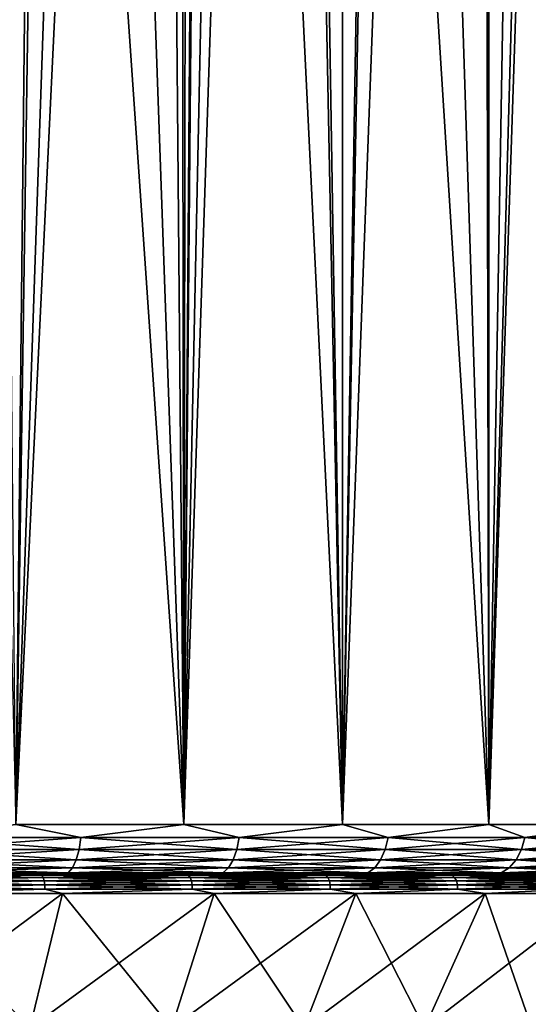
# Model space of a CAD drawing. Header units: metres. Extents: x -105 to 105, y -71 to 59.
# Tile 85 of 117: x 7 to 15, y -49 to -33. Entities that reach past the tile are written whole.
import ezdxf

# ---------------------------------------------------------------- set-up
doc = ezdxf.new("R2010")
doc.units = ezdxf.units.M
doc.layers.add('solid_WAMAS_150_SW0001', color=7, linetype='CONTINUOUS')

msp = doc.modelspace()

# ---------------------------------------------------------------- linework, layer by layer
at = {"layer": 'solid_WAMAS_150_SW0001'}
for points in [[(11.093285, 16.25, -26.397928), (12.324017, -45.799999, -25.669542), (9.792924, -45.799999, -27.061022)], [(10.25, 5.5, -26.839743), (11.093285, 16.25, -26.397928), (9.792924, -45.799999, -27.061022)], [(11.093285, 16.25, -26.397928), (12.328421, 16.25, -25.666746), (12.324017, -45.799999, -25.669542)], [(14.650091, 16.25, -23.980618), (14.660751, -45.799999, -23.971804), (12.324017, -45.799999, -25.669542)], [(13.515534, 16.25, -24.859953), (14.650091, 16.25, -23.980618), (12.324017, -45.799999, -25.669542)], [(12.328421, 16.25, -25.666746), (13.515534, 16.25, -24.859953), (12.324017, -45.799999, -25.669542)], [(14.650091, 16.25, -23.980618), (15.727422, 16.25, -23.032377), (14.660751, -45.799999, -23.971804)], [(16.715738, 16.250002, -22.048229), (16.766279, -45.799999, -21.994583), (14.660751, -45.799999, -23.971804)], [(15.727422, 16.25, -23.032377), (16.715738, 16.250002, -22.048229), (14.660751, -45.799999, -23.971804)], [(10.155144, 4.108756, -26.886692), (10.25, 5.5, -26.839743), (9.792924, -45.799999, -27.061022)], [(9.866824, 2.723619, -27.026091), (10.155144, 4.108756, -26.886692), (9.792924, -45.799999, -27.061022)], [(9.376242, 1.358913, -27.252054), (9.866824, 2.723619, -27.026091), (9.792924, -45.799999, -27.061022)], [(9.376242, 1.358913, -27.252054), (9.792924, -45.799999, -27.061022), (7.107391, -45.799999, -28.1243)], [(8.676901, 0.043454, -27.550491), (9.376242, 1.358913, -27.252054), (7.107391, -45.799999, -28.1243)], [(7.775642, -1.178465, -27.895777), (8.676901, 0.043454, -27.550491), (7.107391, -45.799999, -28.1243)], [(6.697141, -2.259562, -28.25338), (7.775642, -1.178465, -27.895777), (7.107391, -45.799999, -28.1243)], [(7.471779, -12.145555, 15.502529), (6.276309, -11.15466, 15.877087), (7.107391, -45.799999, 15.6243)], [(7.471779, -12.145555, 15.502529), (7.107391, -45.799999, 15.6243), (9.792924, -45.799999, 14.561022)], [(8.629893, -13.10351, 15.069591), (7.471779, -12.145555, 15.502529), (9.792924, -45.799999, 14.561022)], [(9.746126, -14.02346, 14.582979), (8.629893, -13.10351, 15.069591), (9.792924, -45.799999, 14.561022)], [(10.816842, -14.901221, 14.047683), (9.746126, -14.02346, 14.582979), (9.792924, -45.799999, 14.561022)], [(10.816842, -14.901221, 14.047683), (9.792924, -45.799999, 14.561022), (12.324017, -45.799999, 13.169542)], [(11.839287, -15.733583, 13.468805), (10.816842, -14.901221, 14.047683), (12.324017, -45.799999, 13.169542)], [(12.811505, -16.518299, 12.851448), (11.839287, -15.733583, 13.468805), (12.324017, -45.799999, 13.169542)], [(12.811505, -16.518299, 12.851448), (12.324017, -45.799999, 13.169542), (14.660751, -45.799999, 11.471805)], [(13.732324, -17.253883, 12.200563), (12.811505, -16.518299, 12.851448), (14.660751, -45.799999, 11.471805)], [(14.601135, -17.939455, 11.520955), (13.732324, -17.253883, 12.200563), (14.660751, -45.799999, 11.471805)], [(15.418199, -18.574968, 10.816902), (14.601135, -17.939455, 11.520955), (14.660751, -45.799999, 11.471805)], [(15.418199, -18.574968, 10.816902), (14.660751, -45.799999, 11.471805), (16.766279, -45.799999, 9.494583)], [(5.497736, -46.007053, -28.555195), (7.107391, -45.799999, -28.1243), (8.146246, -46.007053, -27.729885)], [(8.146246, -46.007053, 15.229886), (7.107391, -45.799999, 15.6243), (5.497736, -46.007053, 16.055195)], [(8.146246, -46.007053, -27.729885), (7.107391, -45.799999, -28.1243), (9.792924, -45.799999, -27.061022)], [(8.146246, -46.007053, 15.229886), (9.792924, -45.799999, 14.561022), (7.107391, -45.799999, 15.6243)], [(8.146246, -46.007053, -27.729885), (9.792924, -45.799999, -27.061022), (10.675965, -46.007053, -26.591352)], [(10.675965, -46.007053, 14.091352), (9.792924, -45.799999, 14.561022), (8.146246, -46.007053, 15.229886)], [(10.675965, -46.007053, -26.591352), (9.792924, -45.799999, -27.061022), (12.324017, -45.799999, -25.669542)], [(10.675965, -46.007053, 14.091352), (12.324017, -45.799999, 13.169542), (9.792924, -45.799999, 14.561022)], [(10.675965, -46.007053, -26.591352), (12.324017, -45.799999, -25.669542), (13.050004, -46.007053, -25.156195)], [(13.050004, -46.007053, 12.656195), (12.324017, -45.799999, 13.169542), (10.675965, -46.007053, 14.091352)], [(13.050004, -46.007053, -25.156195), (12.324017, -45.799999, -25.669542), (14.660751, -45.799999, -23.971804)], [(13.050004, -46.007053, 12.656195), (14.660751, -45.799999, 11.471805), (12.324017, -45.799999, 13.169542)], [(13.050004, -46.007053, -25.156195), (14.660751, -45.799999, -23.971804), (15.233745, -46.007053, -23.445343)], [(15.233745, -46.007053, 10.945343), (14.660751, -45.799999, 11.471805), (13.050004, -46.007053, 12.656195)], [(15.233745, -46.007053, -23.445343), (14.660751, -45.799999, -23.971804), (16.766279, -45.799999, -21.994583)], [(15.233745, -46.007053, 10.945343), (16.766279, -45.799999, 9.494583), (14.660751, -45.799999, 11.471805)], [(15.233745, -46.007053, -23.445343), (16.766279, -45.799999, -21.994583), (17.195343, -46.007053, -21.483746)], [(17.195343, -46.007053, 8.983745), (16.766279, -45.799999, 9.494583), (15.233745, -46.007053, 10.945343)], [(8.146246, -46.007053, -27.729885), (8.117868, -46.20018, -27.655062), (5.478585, -46.20018, -28.477495)], [(5.497736, -46.007053, -28.555195), (8.146246, -46.007053, -27.729885), (5.478585, -46.20018, -28.477495)], [(5.497736, -46.007053, 16.055195), (5.478585, -46.20018, 15.977495), (8.117868, -46.20018, 15.155061)], [(8.146246, -46.007053, 15.229886), (5.497736, -46.007053, 16.055195), (8.117868, -46.20018, 15.155061)], [(10.675965, -46.007053, -26.591352), (10.638776, -46.20018, -26.520493), (8.117868, -46.20018, -27.655062)], [(8.146246, -46.007053, -27.729885), (10.675965, -46.007053, -26.591352), (8.117868, -46.20018, -27.655062)], [(8.146246, -46.007053, 15.229886), (8.117868, -46.20018, 15.155061), (10.638776, -46.20018, 14.020493)], [(10.675965, -46.007053, 14.091352), (8.146246, -46.007053, 15.229886), (10.638776, -46.20018, 14.020493)], [(13.050004, -46.007053, -25.156195), (13.004544, -46.20018, -25.090336), (10.638776, -46.20018, -26.520493)], [(10.675965, -46.007053, -26.591352), (13.050004, -46.007053, -25.156195), (10.638776, -46.20018, -26.520493)], [(10.675965, -46.007053, 14.091352), (10.638776, -46.20018, 14.020493), (13.004544, -46.20018, 12.590336)], [(13.050004, -46.007053, 12.656195), (10.675965, -46.007053, 14.091352), (13.004544, -46.20018, 12.590336)], [(15.233745, -46.007053, -23.445343), (15.180678, -46.20018, -23.385443), (13.004544, -46.20018, -25.090336)], [(13.050004, -46.007053, -25.156195), (15.233745, -46.007053, -23.445343), (13.004544, -46.20018, -25.090336)], [(13.050004, -46.007053, 12.656195), (13.004544, -46.20018, 12.590336), (15.180678, -46.20018, 10.885444)], [(15.233745, -46.007053, 10.945343), (13.050004, -46.007053, 12.656195), (15.180678, -46.20018, 10.885444)], [(17.195343, -46.007053, -21.483746), (17.135443, -46.20018, -21.430679), (15.180678, -46.20018, -23.385443)], [(15.233745, -46.007053, -23.445343), (17.195343, -46.007053, -21.483746), (15.180678, -46.20018, -23.385443)], [(15.233745, -46.007053, 10.945343), (15.180678, -46.20018, 10.885444), (17.135443, -46.20018, 8.930678)], [(17.195343, -46.007053, 8.983745), (15.233745, -46.007053, 10.945343), (17.135443, -46.20018, 8.930678)], [(8.117868, -46.20018, -27.655062), (8.072719, -46.365982, -27.536009), (5.448114, -46.365982, -28.353868)], [(5.478585, -46.20018, -28.477495), (8.117868, -46.20018, -27.655062), (5.448114, -46.365982, -28.353868)], [(5.478585, -46.20018, 15.977495), (5.448114, -46.365982, 15.853868), (8.072719, -46.365982, 15.036009)], [(8.117868, -46.20018, 15.155061), (5.478585, -46.20018, 15.977495), (8.072719, -46.365982, 15.036009)], [(10.638776, -46.20018, -26.520493), (10.579604, -46.365982, -26.407751), (8.072719, -46.365982, -27.536009)], [(8.117868, -46.20018, -27.655062), (10.638776, -46.20018, -26.520493), (8.072719, -46.365982, -27.536009)], [(8.117868, -46.20018, 15.155061), (8.072719, -46.365982, 15.036009), (10.579604, -46.365982, 13.907751)], [(10.638776, -46.20018, 14.020493), (8.117868, -46.20018, 15.155061), (10.579604, -46.365982, 13.907751)], [(13.004544, -46.20018, -25.090336), (12.932215, -46.365982, -24.985548), (10.579604, -46.365982, -26.407751)], [(10.638776, -46.20018, -26.520493), (13.004544, -46.20018, -25.090336), (10.579604, -46.365982, -26.407751)], [(10.638776, -46.20018, 14.020493), (10.579604, -46.365982, 13.907751), (12.932215, -46.365982, 12.485548)], [(13.004544, -46.20018, 12.590336), (10.638776, -46.20018, 14.020493), (12.932215, -46.365982, 12.485548)], [(15.180678, -46.20018, -23.385443), (15.096246, -46.365982, -23.290138), (12.932215, -46.365982, -24.985548)], [(13.004544, -46.20018, -25.090336), (15.180678, -46.20018, -23.385443), (12.932215, -46.365982, -24.985548)], [(13.004544, -46.20018, 12.590336), (12.932215, -46.365982, 12.485548), (15.096246, -46.365982, 10.790138)], [(15.180678, -46.20018, 10.885444), (13.004544, -46.20018, 12.590336), (15.096246, -46.365982, 10.790138)], [(17.135443, -46.20018, -21.430679), (17.040138, -46.365982, -21.346245), (15.096246, -46.365982, -23.290138)], [(15.180678, -46.20018, -23.385443), (17.135443, -46.20018, -21.430679), (15.096246, -46.365982, -23.290138)], [(15.180678, -46.20018, 10.885444), (15.096246, -46.365982, 10.790138), (17.040138, -46.365982, 8.846246)], [(17.135443, -46.20018, 8.930678), (15.180678, -46.20018, 10.885444), (17.040138, -46.365982, 8.846246)], [(8.013878, -46.493134, -27.380857), (7.945364, -46.572956, -27.200203), (5.362165, -46.572956, -28.005161)], [(5.408404, -46.493134, -28.192757), (8.013878, -46.493134, -27.380857), (5.362165, -46.572956, -28.005161)], [(5.408404, -46.493134, 15.692757), (5.362165, -46.572956, 15.505161), (7.945364, -46.572956, 14.700204)], [(8.072719, -46.365982, -27.536009), (8.013878, -46.493134, -27.380857), (5.408404, -46.493134, -28.192757)], [(5.448114, -46.365982, -28.353868), (8.072719, -46.365982, -27.536009), (5.408404, -46.493134, -28.192757)], [(5.448114, -46.365982, 15.853868), (5.408404, -46.493134, 15.692757), (8.013878, -46.493134, 14.880858)], [(8.013878, -46.493134, 14.880858), (5.408404, -46.493134, 15.692757), (7.945364, -46.572956, 14.700204)], [(8.072719, -46.365982, 15.036009), (5.448114, -46.365982, 15.853868), (8.013878, -46.493134, 14.880858)], [(10.502491, -46.493134, -26.260824), (10.412702, -46.572956, -26.089745), (7.945364, -46.572956, -27.200203)], [(8.013878, -46.493134, -27.380857), (10.502491, -46.493134, -26.260824), (7.945364, -46.572956, -27.200203)], [(8.013878, -46.493134, 14.880858), (7.945364, -46.572956, 14.700204), (10.412702, -46.572956, 13.589746)], [(10.579604, -46.365982, -26.407751), (10.502491, -46.493134, -26.260824), (8.013878, -46.493134, -27.380857)], [(8.072719, -46.365982, -27.536009), (10.579604, -46.365982, -26.407751), (8.013878, -46.493134, -27.380857)], [(8.072719, -46.365982, 15.036009), (8.013878, -46.493134, 14.880858), (10.502491, -46.493134, 13.760824)], [(10.502491, -46.493134, 13.760824), (8.013878, -46.493134, 14.880858), (10.412702, -46.572956, 13.589746)], [(10.579604, -46.365982, 13.907751), (8.072719, -46.365982, 15.036009), (10.502491, -46.493134, 13.760824)], [(12.837955, -46.493134, -24.848988), (12.728198, -46.572956, -24.68998), (10.412702, -46.572956, -26.089745)], [(10.502491, -46.493134, -26.260824), (12.837955, -46.493134, -24.848988), (10.412702, -46.572956, -26.089745)], [(10.502491, -46.493134, 13.760824), (10.412702, -46.572956, 13.589746), (12.728198, -46.572956, 12.189979)], [(12.932215, -46.365982, -24.985548), (12.837955, -46.493134, -24.848988), (10.502491, -46.493134, -26.260824)], [(10.579604, -46.365982, -26.407751), (12.932215, -46.365982, -24.985548), (10.502491, -46.493134, -26.260824)], [(10.579604, -46.365982, 13.907751), (10.502491, -46.493134, 13.760824), (12.837955, -46.493134, 12.348988)], [(12.837955, -46.493134, 12.348988), (10.502491, -46.493134, 13.760824), (12.728198, -46.572956, 12.189979)], [(12.932215, -46.365982, 12.485548), (10.579604, -46.365982, 13.907751), (12.837955, -46.493134, 12.348988)], [(14.986211, -46.493134, -23.165936), (14.858089, -46.572956, -23.021317), (12.728198, -46.572956, -24.68998)], [(12.837955, -46.493134, -24.848988), (14.986211, -46.493134, -23.165936), (12.728198, -46.572956, -24.68998)], [(12.837955, -46.493134, 12.348988), (12.728198, -46.572956, 12.189979), (14.858089, -46.572956, 10.521316)], [(15.096246, -46.365982, -23.290138), (14.986211, -46.493134, -23.165936), (12.837955, -46.493134, -24.848988)], [(12.932215, -46.365982, -24.985548), (15.096246, -46.365982, -23.290138), (12.837955, -46.493134, -24.848988)], [(12.932215, -46.365982, 12.485548), (12.837955, -46.493134, 12.348988), (14.986211, -46.493134, 10.665936)], [(14.986211, -46.493134, 10.665936), (12.837955, -46.493134, 12.348988), (14.858089, -46.572956, 10.521316)], [(15.096246, -46.365982, 10.790138), (12.932215, -46.365982, 12.485548), (14.986211, -46.493134, 10.665936)], [(16.915936, -46.493134, -21.236212), (16.771317, -46.572956, -21.108089), (14.858089, -46.572956, -23.021317)], [(14.986211, -46.493134, -23.165936), (16.915936, -46.493134, -21.236212), (14.858089, -46.572956, -23.021317)], [(14.986211, -46.493134, 10.665936), (14.858089, -46.572956, 10.521316), (16.771317, -46.572956, 8.608089)], [(17.040138, -46.365982, -21.346245), (16.915936, -46.493134, -21.236212), (14.986211, -46.493134, -23.165936)], [(15.096246, -46.365982, -23.290138), (17.040138, -46.365982, -21.346245), (14.986211, -46.493134, -23.165936)], [(15.096246, -46.365982, 10.790138), (14.986211, -46.493134, 10.665936), (16.915936, -46.493134, 8.736211)], [(16.915936, -46.493134, 8.736211), (14.986211, -46.493134, 10.665936), (16.771317, -46.572956, 8.608089)], [(17.040138, -46.365982, 8.846246), (15.096246, -46.365982, 10.790138), (16.915936, -46.493134, 8.736211)], [(9.453023, -46.599998, -26.336819), (5.26087, -46.599998, -26.739744), (2.651323, -46.599998, -27.237541)], [(6.860703, -46.599998, -27.363283), (9.453023, -46.599998, -26.336819), (2.651323, -46.599998, -27.237541)], [(5.078912, -46.612026, 14.355958), (7.525655, -46.612026, 13.593522), (5.26087, -46.599998, 14.239744)], [(7.525655, -46.612026, -26.093523), (5.078912, -46.612026, -26.855957), (5.26087, -46.599998, -26.739744)], [(5.093357, -46.646877, -26.914562), (5.078912, -46.612026, -26.855957), (7.525655, -46.612026, -26.093523)], [(7.547058, -46.646877, 13.649957), (7.525655, -46.612026, 13.593522), (5.078912, -46.612026, 14.355958)], [(5.093357, -46.646877, 14.414561), (7.547058, -46.646877, 13.649957), (5.078912, -46.612026, 14.355958)], [(7.547058, -46.646877, -26.149958), (5.093357, -46.646877, -26.914562), (7.525655, -46.612026, -26.093523)], [(5.104062, -46.700325, -26.957994), (5.093357, -46.646877, -26.914562), (7.547058, -46.646877, -26.149958)], [(7.562921, -46.700325, 13.691783), (7.547058, -46.646877, 13.649957), (5.093357, -46.646877, 14.414561)], [(5.104062, -46.700325, 14.457994), (7.562921, -46.700325, 13.691783), (5.093357, -46.646877, 14.414561)], [(7.562921, -46.700325, -26.191782), (5.104062, -46.700325, -26.957994), (7.547058, -46.646877, -26.149958)], [(7.525655, -46.612026, 13.593522), (7.787451, -46.599998, 13.418808), (5.26087, -46.599998, 14.239744)], [(9.453023, -46.599998, 13.83682), (5.26087, -46.599998, 14.239744), (7.787451, -46.599998, 13.418808)], [(9.453023, -46.599998, 13.83682), (6.860703, -46.599998, 14.863283), (5.26087, -46.599998, 14.239744)], [(7.525655, -46.612026, -26.093523), (5.26087, -46.599998, -26.739744), (7.787451, -46.599998, -25.918808)], [(9.453023, -46.599998, -26.336819), (7.787451, -46.599998, -25.918808), (5.26087, -46.599998, -26.739744)], [(5.362165, -46.572956, -28.005161), (7.945364, -46.572956, -27.200203), (6.860703, -46.599998, -27.363283)], [(7.945364, -46.572956, 14.700204), (5.362165, -46.572956, 15.505161), (6.860703, -46.599998, 14.863283)], [(7.945364, -46.572956, -27.200203), (9.453023, -46.599998, -26.336819), (6.860703, -46.599998, -27.363283)], [(7.945364, -46.572956, 14.700204), (6.860703, -46.599998, 14.863283), (9.453023, -46.599998, 13.83682)], [(7.525655, -46.612026, 13.593522), (9.862657, -46.612026, 12.541723), (7.787451, -46.599998, 13.418808)], [(9.862657, -46.612026, -25.041723), (7.525655, -46.612026, -26.093523), (7.787451, -46.599998, -25.918808)], [(7.547058, -46.646877, -26.149958), (7.525655, -46.612026, -26.093523), (9.862657, -46.612026, -25.041723)], [(9.890706, -46.646877, 12.595166), (9.862657, -46.612026, 12.541723), (7.525655, -46.612026, 13.593522)], [(7.547058, -46.646877, 13.649957), (9.890706, -46.646877, 12.595166), (7.525655, -46.612026, 13.593522)], [(9.890706, -46.646877, -25.095167), (7.547058, -46.646877, -26.149958), (9.862657, -46.612026, -25.041723)], [(7.562921, -46.700325, -26.191782), (7.547058, -46.646877, -26.149958), (9.890706, -46.646877, -25.095167)], [(9.911495, -46.700325, 12.634775), (9.890706, -46.646877, 12.595166), (7.547058, -46.646877, 13.649957)], [(7.562921, -46.700325, 13.691783), (9.911495, -46.700325, 12.634775), (7.547058, -46.646877, 13.649957)], [(9.911495, -46.700325, -25.134775), (7.562921, -46.700325, -26.191782), (9.890706, -46.646877, -25.095167)], [(9.862657, -46.612026, 12.541723), (10.191191, -46.599998, 12.287693), (7.787451, -46.599998, 13.418808)], [(11.896241, -46.599998, 12.493517), (7.787451, -46.599998, 13.418808), (10.191191, -46.599998, 12.287693)], [(11.896241, -46.599998, 12.493517), (9.453023, -46.599998, 13.83682), (7.787451, -46.599998, 13.418808)], [(9.862657, -46.612026, -25.041723), (7.787451, -46.599998, -25.918808), (10.191191, -46.599998, -24.787693)], [(11.896241, -46.599998, -24.993517), (10.191191, -46.599998, -24.787693), (7.787451, -46.599998, -25.918808)], [(9.453023, -46.599998, -26.336819), (11.896241, -46.599998, -24.993517), (7.787451, -46.599998, -25.918808)], [(7.945364, -46.572956, -27.200203), (10.412702, -46.572956, -26.089745), (9.453023, -46.599998, -26.336819)], [(10.412702, -46.572956, 13.589746), (7.945364, -46.572956, 14.700204), (9.453023, -46.599998, 13.83682)], [(10.412702, -46.572956, -26.089745), (11.896241, -46.599998, -24.993517), (9.453023, -46.599998, -26.336819)], [(10.412702, -46.572956, 13.589746), (9.453023, -46.599998, 13.83682), (11.896241, -46.599998, 12.493517)], [(9.862657, -46.612026, 12.541723), (12.05584, -46.612026, 11.215899), (10.191191, -46.599998, 12.287693)], [(12.05584, -46.612026, -23.715899), (9.862657, -46.612026, -25.041723), (10.191191, -46.599998, -24.787693)], [(9.890706, -46.646877, -25.095167), (9.862657, -46.612026, -25.041723), (12.05584, -46.612026, -23.715899)], [(12.090126, -46.646877, 11.265572), (12.05584, -46.612026, 11.215899), (9.862657, -46.612026, 12.541723)], [(9.890706, -46.646877, 12.595166), (12.090126, -46.646877, 11.265572), (9.862657, -46.612026, 12.541723)], [(12.090126, -46.646877, -23.765572), (9.890706, -46.646877, -25.095167), (12.05584, -46.612026, -23.715899)], [(9.911495, -46.700325, -25.134775), (9.890706, -46.646877, -25.095167), (12.090126, -46.646877, -23.765572)], [(12.115537, -46.700325, 11.302385), (12.090126, -46.646877, 11.265572), (9.890706, -46.646877, 12.595166)], [(9.911495, -46.700325, 12.634775), (12.115537, -46.700325, 11.302385), (9.890706, -46.646877, 12.595166)], [(12.115537, -46.700325, -23.802385), (9.911495, -46.700325, -25.134775), (12.090126, -46.646877, -23.765572)], [(12.05584, -46.612026, 11.215899), (12.434197, -46.599998, 10.864238), (10.191191, -46.599998, 12.287693)], [(11.896241, -46.599998, 12.493517), (10.191191, -46.599998, 12.287693), (12.434197, -46.599998, 10.864238)], [(12.05584, -46.612026, -23.715899), (10.191191, -46.599998, -24.787693), (12.434197, -46.599998, -23.364239)], [(14.151777, -46.599998, -23.354595), (12.434197, -46.599998, -23.364239), (10.191191, -46.599998, -24.787693)], [(11.896241, -46.599998, -24.993517), (14.151777, -46.599998, -23.354595), (10.191191, -46.599998, -24.787693)], [(10.412702, -46.572956, -26.089745), (12.728198, -46.572956, -24.68998), (11.896241, -46.599998, -24.993517)], [(12.728198, -46.572956, 12.189979), (10.412702, -46.572956, 13.589746), (11.896241, -46.599998, 12.493517)], [(12.728198, -46.572956, -24.68998), (14.151777, -46.599998, -23.354595), (11.896241, -46.599998, -24.993517)], [(12.728198, -46.572956, 12.189979), (11.896241, -46.599998, 12.493517), (14.151777, -46.599998, 10.854596)], [(14.151777, -46.599998, 10.854596), (11.896241, -46.599998, 12.493517), (12.434197, -46.599998, 10.864238)], [(12.05584, -46.612026, 11.215899), (14.07322, -46.612026, 9.635382), (12.434197, -46.599998, 10.864238)], [(14.07322, -46.612026, -22.135382), (12.05584, -46.612026, -23.715899), (12.434197, -46.599998, -23.364239)], [(12.090126, -46.646877, -23.765572), (12.05584, -46.612026, -23.715899), (14.07322, -46.612026, -22.135382)], [(14.113244, -46.646877, 9.680559), (14.07322, -46.612026, 9.635382), (12.05584, -46.612026, 11.215899)], [(12.090126, -46.646877, 11.265572), (14.113244, -46.646877, 9.680559), (12.05584, -46.612026, 11.215899)], [(14.113244, -46.646877, -22.180559), (12.090126, -46.646877, -23.765572), (14.07322, -46.612026, -22.135382)], [(12.115537, -46.700325, -23.802385), (12.090126, -46.646877, -23.765572), (14.113244, -46.646877, -22.180559)], [(14.142907, -46.700325, 9.714043), (14.113244, -46.646877, 9.680559), (12.090126, -46.646877, 11.265572)], [(12.115537, -46.700325, 11.302385), (14.142907, -46.700325, 9.714043), (12.090126, -46.646877, 11.265572)], [(14.142907, -46.700325, -22.214043), (12.115537, -46.700325, -23.802385), (14.113244, -46.646877, -22.180559)], [(14.07322, -46.612026, 9.635382), (14.481142, -46.599998, 9.170859), (12.434197, -46.599998, 10.864238)], [(14.151777, -46.599998, 10.854596), (12.434197, -46.599998, 10.864238), (14.481142, -46.599998, 9.170859)], [(14.07322, -46.612026, -22.135382), (12.434197, -46.599998, -23.364239), (14.481142, -46.599998, -21.670858)], [(14.151777, -46.599998, -23.354595), (14.481142, -46.599998, -21.670858), (12.434197, -46.599998, -23.364239)], [(12.728198, -46.572956, -24.68998), (14.858089, -46.572956, -23.021317), (14.151777, -46.599998, -23.354595)], [(14.858089, -46.572956, 10.521316), (12.728198, -46.572956, 12.189979), (14.151777, -46.599998, 10.854596)], [(14.07322, -46.612026, 9.635382), (15.885382, -46.612026, 7.82322), (14.481142, -46.599998, 9.170859)], [(15.885382, -46.612026, -20.323219), (14.07322, -46.612026, -22.135382), (14.481142, -46.599998, -21.670858)], [(14.113244, -46.646877, -22.180559), (14.07322, -46.612026, -22.135382), (15.885382, -46.612026, -20.323219)], [(15.930559, -46.646877, 7.863244), (15.885382, -46.612026, 7.82322), (14.07322, -46.612026, 9.635382)], [(14.113244, -46.646877, 9.680559), (15.930559, -46.646877, 7.863244), (14.07322, -46.612026, 9.635382)], [(15.930559, -46.646877, -20.363245), (14.113244, -46.646877, -22.180559), (15.885382, -46.612026, -20.323219)], [(14.142907, -46.700325, -22.214043), (14.113244, -46.646877, -22.180559), (15.930559, -46.646877, -20.363245)], [(15.964043, -46.700325, 7.892907), (15.930559, -46.646877, 7.863244), (14.113244, -46.646877, 9.680559)], [(14.142907, -46.700325, 9.714043), (15.964043, -46.700325, 7.892907), (14.113244, -46.646877, 9.680559)], [(15.964043, -46.700325, -20.392908), (14.142907, -46.700325, -22.214043), (15.930559, -46.646877, -20.363245)], [(14.858089, -46.572956, -23.021317), (16.184111, -46.599998, -21.445871), (14.151777, -46.599998, -23.354595)], [(14.858089, -46.572956, 10.521316), (14.151777, -46.599998, 10.854596), (16.184111, -46.599998, 8.945872)], [(16.184111, -46.599998, 8.945872), (14.151777, -46.599998, 10.854596), (14.481142, -46.599998, 9.170859)], [(14.151777, -46.599998, -23.354595), (16.184111, -46.599998, -21.445871), (14.481142, -46.599998, -21.670858)], [(15.885382, -46.612026, 7.82322), (16.299715, -46.599998, 7.234276), (14.481142, -46.599998, 9.170859)], [(16.184111, -46.599998, 8.945872), (14.481142, -46.599998, 9.170859), (16.299715, -46.599998, 7.234276)], [(15.885382, -46.612026, -20.323219), (14.481142, -46.599998, -21.670858), (16.299715, -46.599998, -19.734276)], [(16.184111, -46.599998, -21.445871), (16.299715, -46.599998, -19.734276), (14.481142, -46.599998, -21.670858)], [(14.858089, -46.572956, -23.021317), (16.771317, -46.572956, -21.108089), (16.184111, -46.599998, -21.445871)], [(16.771317, -46.572956, 8.608089), (14.858089, -46.572956, 10.521316), (16.184111, -46.599998, 8.945872)], [(5.109728, -46.765877, -26.980982), (5.104062, -46.700325, -26.957994), (7.562921, -46.700325, -26.191782)], [(7.571316, -46.765877, 13.71392), (7.562921, -46.700325, 13.691783), (5.104062, -46.700325, 14.457994)], [(5.109728, -46.765877, 14.480982), (7.571316, -46.765877, 13.71392), (5.104062, -46.700325, 14.457994)], [(5.109667, -46.835575, -26.980732), (5.109728, -46.765877, -26.980982), (7.571316, -46.765877, -26.213921)], [(7.571225, -46.835575, -26.21368), (5.109667, -46.835575, -26.980732), (7.571316, -46.765877, -26.213921)], [(5.109667, -46.835575, 14.480733), (7.571225, -46.835575, 13.71368), (5.109728, -46.765877, 14.480982)], [(7.571316, -46.765877, -26.213921), (5.109728, -46.765877, -26.980982), (7.562921, -46.700325, -26.191782)], [(7.571225, -46.835575, 13.71368), (7.571316, -46.765877, 13.71392), (5.109728, -46.765877, 14.480982)], [(7.571316, -46.765877, -26.213921), (7.562921, -46.700325, -26.191782), (9.911495, -46.700325, -25.134775)], [(9.922498, -46.765877, 12.655739), (9.911495, -46.700325, 12.634775), (7.562921, -46.700325, 13.691783)], [(7.571316, -46.765877, 13.71392), (9.922498, -46.765877, 12.655739), (7.562921, -46.700325, 13.691783)], [(7.571225, -46.835575, -26.21368), (7.571316, -46.765877, -26.213921), (9.922498, -46.765877, -25.155739)], [(9.922379, -46.835575, -25.155512), (7.571225, -46.835575, -26.21368), (9.922498, -46.765877, -25.155739)], [(7.571225, -46.835575, 13.71368), (9.922379, -46.835575, 12.655512), (7.571316, -46.765877, 13.71392)], [(9.922498, -46.765877, -25.155739), (7.571316, -46.765877, -26.213921), (9.911495, -46.700325, -25.134775)], [(9.922379, -46.835575, 12.655512), (9.922498, -46.765877, 12.655739), (7.571316, -46.765877, 13.71392)], [(9.922498, -46.765877, -25.155739), (9.911495, -46.700325, -25.134775), (12.115537, -46.700325, -23.802385)], [(12.128986, -46.765877, 11.32187), (12.115537, -46.700325, 11.302385), (9.911495, -46.700325, 12.634775)], [(9.922498, -46.765877, 12.655739), (12.128986, -46.765877, 11.32187), (9.911495, -46.700325, 12.634775)], [(9.922379, -46.835575, -25.155512), (9.922498, -46.765877, -25.155739), (12.128986, -46.765877, -23.821871)], [(12.12884, -46.835575, -23.821659), (9.922379, -46.835575, -25.155512), (12.128986, -46.765877, -23.821871)], [(9.922379, -46.835575, 12.655512), (12.12884, -46.835575, 11.321659), (9.922498, -46.765877, 12.655739)], [(12.128986, -46.765877, -23.821871), (9.922498, -46.765877, -25.155739), (12.115537, -46.700325, -23.802385)], [(12.12884, -46.835575, 11.321659), (12.128986, -46.765877, 11.32187), (9.922498, -46.765877, 12.655739)], [(12.128986, -46.765877, -23.821871), (12.115537, -46.700325, -23.802385), (14.142907, -46.700325, -22.214043)], [(14.158607, -46.765877, 9.731764), (14.142907, -46.700325, 9.714043), (12.115537, -46.700325, 11.302385)], [(12.128986, -46.765877, 11.32187), (14.158607, -46.765877, 9.731764), (12.115537, -46.700325, 11.302385)], [(12.12884, -46.835575, -23.821659), (12.128986, -46.765877, -23.821871), (14.158607, -46.765877, -22.231764)], [(14.158437, -46.835575, -22.231571), (12.12884, -46.835575, -23.821659), (14.158607, -46.765877, -22.231764)], [(12.12884, -46.835575, 11.321659), (14.158437, -46.835575, 9.731571), (12.128986, -46.765877, 11.32187)], [(14.158607, -46.765877, -22.231764), (12.128986, -46.765877, -23.821871), (14.142907, -46.700325, -22.214043)], [(14.158437, -46.835575, 9.731571), (14.158607, -46.765877, 9.731764), (12.128986, -46.765877, 11.32187)], [(14.158607, -46.765877, -22.231764), (14.142907, -46.700325, -22.214043), (15.964043, -46.700325, -20.392908)], [(15.981764, -46.765877, 7.908607), (15.964043, -46.700325, 7.892907), (14.142907, -46.700325, 9.714043)], [(14.158607, -46.765877, 9.731764), (15.981764, -46.765877, 7.908607), (14.142907, -46.700325, 9.714043)], [(14.158437, -46.835575, -22.231571), (14.158607, -46.765877, -22.231764), (15.981764, -46.765877, -20.408607)], [(15.981571, -46.835575, -20.408438), (14.158437, -46.835575, -22.231571), (15.981764, -46.765877, -20.408607)], [(14.158437, -46.835575, 9.731571), (15.981571, -46.835575, 7.908437), (14.158607, -46.765877, 9.731764)], [(15.981764, -46.765877, -20.408607), (14.158607, -46.765877, -22.231764), (15.964043, -46.700325, -20.392908)], [(15.981571, -46.835575, 7.908437), (15.981764, -46.765877, 7.908607), (14.158607, -46.765877, 9.731764)], [(4.953033, -49.049999, 13.040828), (7.33174, -49.049999, 12.267943), (5.303818, -46.90089, 14.407008)], [(4.953033, -49.049999, -25.540829), (5.303818, -46.90089, -26.907007), (7.851006, -46.90089, -26.079376)], [(7.33174, -49.049999, -24.767942), (4.953033, -49.049999, -25.540829), (7.851006, -46.90089, -26.079376)], [(5.109667, -46.835575, 14.480733), (5.303818, -46.90089, 14.407008), (7.571225, -46.835575, 13.71368)], [(7.571225, -46.835575, -26.21368), (5.303818, -46.90089, -26.907007), (5.109667, -46.835575, -26.980732)], [(7.571225, -46.835575, 13.71368), (5.303818, -46.90089, 14.407008), (7.851006, -46.90089, 13.579377)], [(7.571225, -46.835575, -26.21368), (7.851006, -46.90089, -26.079376), (5.303818, -46.90089, -26.907007)], [(7.33174, -49.049999, 12.267943), (7.851006, -46.90089, 13.579377), (5.303818, -46.90089, 14.407008)], [(7.33174, -49.049999, 12.267943), (9.594891, -49.049999, 11.202986), (7.851006, -46.90089, 13.579377)], [(7.33174, -49.049999, -24.767942), (7.851006, -46.90089, -26.079376), (10.274378, -46.90089, -24.939024)], [(9.594891, -49.049999, -23.702986), (7.33174, -49.049999, -24.767942), (10.274378, -46.90089, -24.939024)], [(7.571225, -46.835575, 13.71368), (7.851006, -46.90089, 13.579377), (9.922379, -46.835575, 12.655512)], [(9.922379, -46.835575, -25.155512), (7.851006, -46.90089, -26.079376), (7.571225, -46.835575, -26.21368)], [(9.922379, -46.835575, 12.655512), (7.851006, -46.90089, 13.579377), (10.274378, -46.90089, 12.439024)], [(9.922379, -46.835575, -25.155512), (10.274378, -46.90089, -24.939024), (7.851006, -46.90089, -26.079376)], [(9.594891, -49.049999, 11.202986), (10.274378, -46.90089, 12.439024), (7.851006, -46.90089, 13.579377)], [(9.594891, -49.049999, 11.202986), (11.706661, -49.049999, 9.86281), (10.274378, -46.90089, 12.439024)], [(9.594891, -49.049999, -23.702986), (10.274378, -46.90089, -24.939024), (12.535717, -46.90089, -23.503935)], [(11.706661, -49.049999, -22.36281), (9.594891, -49.049999, -23.702986), (12.535717, -46.90089, -23.503935)], [(9.922379, -46.835575, 12.655512), (10.274378, -46.90089, 12.439024), (12.12884, -46.835575, 11.321659)], [(12.12884, -46.835575, -23.821659), (10.274378, -46.90089, -24.939024), (9.922379, -46.835575, -25.155512)], [(12.12884, -46.835575, 11.321659), (10.274378, -46.90089, 12.439024), (12.535717, -46.90089, 11.003935)], [(12.12884, -46.835575, -23.821659), (12.535717, -46.90089, -23.503935), (10.274378, -46.90089, -24.939024)], [(11.706661, -49.049999, 9.86281), (12.535717, -46.90089, 11.003935), (10.274378, -46.90089, 12.439024)], [(11.706661, -49.049999, 9.86281), (13.633792, -49.049999, 8.268551), (12.535717, -46.90089, 11.003935)], [(11.706661, -49.049999, -22.36281), (12.535717, -46.90089, -23.503935), (14.59936, -46.90089, -21.79674)], [(13.633792, -49.049999, -20.768551), (11.706661, -49.049999, -22.36281), (14.59936, -46.90089, -21.79674)], [(12.12884, -46.835575, 11.321659), (12.535717, -46.90089, 11.003935), (14.158437, -46.835575, 9.731571)], [(14.158437, -46.835575, -22.231571), (12.535717, -46.90089, -23.503935), (12.12884, -46.835575, -23.821659)], [(14.158437, -46.835575, 9.731571), (12.535717, -46.90089, 11.003935), (14.59936, -46.90089, 9.296741)], [(14.158437, -46.835575, -22.231571), (14.59936, -46.90089, -21.79674), (12.535717, -46.90089, -23.503935)], [(13.633792, -49.049999, 8.268551), (14.59936, -46.90089, 9.296741), (12.535717, -46.90089, 11.003935)], [(13.633792, -49.049999, 8.268551), (15.345952, -49.049999, 6.445291), (14.59936, -46.90089, 9.296741)], [(13.633792, -49.049999, -20.768551), (14.59936, -46.90089, -21.79674), (16.432764, -46.90089, -19.844364)], [(15.345952, -49.049999, -18.945292), (13.633792, -49.049999, -20.768551), (16.432764, -46.90089, -19.844364)], [(14.158437, -46.835575, 9.731571), (14.59936, -46.90089, 9.296741), (15.981571, -46.835575, 7.908437)], [(15.981571, -46.835575, -20.408438), (14.59936, -46.90089, -21.79674), (14.158437, -46.835575, -22.231571)], [(15.981571, -46.835575, 7.908437), (14.59936, -46.90089, 9.296741), (16.432764, -46.90089, 7.344365)], [(15.981571, -46.835575, -20.408438), (16.432764, -46.90089, -19.844364), (14.59936, -46.90089, -21.79674)], [(15.345952, -49.049999, 6.445291), (16.432764, -46.90089, 7.344365), (14.59936, -46.90089, 9.296741)]]:
    msp.add_3dface(points, dxfattribs=at)

doc.saveas('drawing.dxf')
